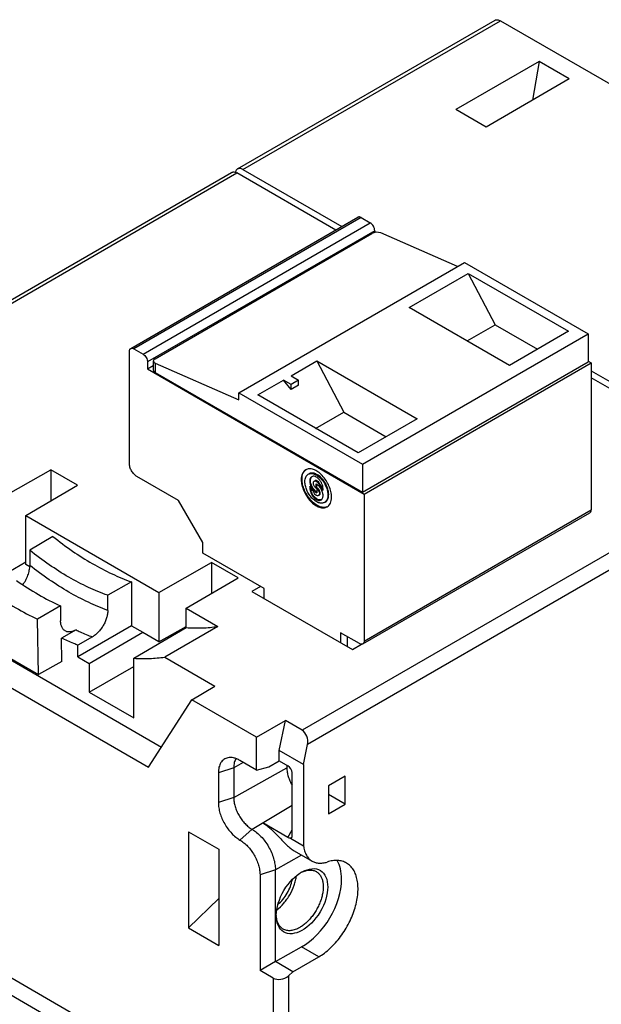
# Model space of a CAD drawing. Extents: x 167 to 469, y 389 to 524.
# Tile 20 of 21: x 422 to 449, y 450 to 496. Entities that reach past the tile are written whole.
import ezdxf

# ---------------------------------------------------------------- set-up
doc = ezdxf.new("R2010")
doc.units = 0
doc.header["$MEASUREMENT"] = 0
doc.layers.get('0').update_dxf_attribs({"lineweight": 0})
doc.layers.add('02___PRT_ALL_AXES', color=7, linetype='Continuous', lineweight=0)

msp = doc.modelspace()

# ---------------------------------------------------------------- linework, layer by layer
at = {"color": 18, "lineweight": 25, "true_color": 0x000000}
for p, q in [((432.44, 489.03), (444.461, 495.97)), ((432.69, 489.005), (444.711, 495.946)), ((444.711, 495.946), (468.753, 482.065)), ((446.514, 494.047), (442.625, 491.802)), ((446.514, 494.047), (446.212, 492.24)), ((447.929, 493.231), (446.514, 494.047)), ((447.929, 493.231), (444.039, 490.985)), ((444.039, 490.985), (442.625, 491.802)), ((432.69, 489.005), (437.305, 486.341)), ((411.13, 476.727), (432.158, 488.867)), ((411.408, 476.718), (432.408, 488.842)), ((437.022, 486.178), (432.408, 488.842)), ((427.449, 480.651), (438.056, 486.775)), ((438.206, 486.76), (427.599, 480.637)), ((438.206, 486.76), (438.63, 486.515)), ((428.024, 480.392), (438.63, 486.515)), ((438.842, 486.148), (428.236, 480.024)), ((438.842, 486.148), (438.842, 486.063)), ((428.589, 480.175), (438.701, 486.013)), ((442.713, 484.48), (439.125, 486.043)), ((432.5, 478.583), (443.035, 484.666)), ((443.035, 484.666), (448.813, 481.331)), ((440.451, 482.566), (443.209, 484.158)), ((443.209, 484.158), (444.464, 481.759)), ((443.209, 484.158), (447.893, 481.453)), ((445.136, 479.861), (440.451, 482.566)), ((443.156, 481.004), (444.464, 481.759)), ((444.464, 481.759), (446.444, 480.616)), ((438.277, 475.248), (448.813, 481.331)), ((447.893, 481.453), (445.136, 479.861)), ((448.813, 481.331), (448.813, 480.024)), ((427.599, 480.637), (428.024, 480.392)), ((427.387, 475.289), (427.387, 480.514)), ((428.236, 480.024), (428.236, 479.698)), ((428.236, 479.698), (428.501, 479.851)), ((428.236, 479.698), (438.347, 473.86)), ((428.501, 480.061), (428.501, 479.657)), ((428.589, 479.96), (428.589, 479.534)), ((428.589, 479.96), (432.496, 478.259)), ((434.936, 479.381), (436.138, 480.075)), ((436.138, 480.075), (437.393, 477.677)), ((436.138, 480.075), (440.822, 477.371)), ((438.277, 473.941), (448.813, 480.024)), ((438.347, 473.86), (448.954, 479.983)), ((448.813, 480.065), (448.954, 479.983)), ((448.954, 479.983), (448.954, 473.125)), ((428.589, 479.534), (438.277, 473.941)), ((434.936, 479.381), (435.289, 479.177)), ((448.954, 479.616), (456.732, 475.125)), ((456.449, 474.962), (448.954, 479.289)), ((433.38, 478.483), (434.582, 479.177)), ((434.936, 478.737), (434.582, 479.177)), ((434.936, 478.973), (434.582, 479.177)), ((435.289, 479.177), (434.936, 478.973)), ((434.936, 478.737), (434.936, 478.973)), ((435.289, 478.942), (434.936, 478.737)), ((435.289, 478.942), (435.289, 479.177)), ((432.496, 478.259), (432.5, 478.583)), ((432.5, 478.583), (438.277, 475.248)), ((438.065, 475.779), (433.38, 478.483)), ((436.085, 476.922), (437.393, 477.677)), ((437.393, 477.677), (439.373, 476.534)), ((440.822, 477.371), (438.065, 475.779)), ((438.277, 475.248), (438.277, 473.941)), ((421.264, 473.598), (423.725, 474.994)), ((423.725, 474.994), (423.725, 473.546)), ((424.968, 474.276), (423.725, 474.994)), ((429.685, 473.553), (427.741, 474.676)), ((456.449, 474.962), (435.45, 462.838)), ((422.55, 472.856), (424.968, 474.276)), ((456.803, 474.35), (435.708, 462.171)), ((436.055, 474.481), (436.02, 474.461)), ((436.106, 474.133), (436.106, 474.33)), ((436.141, 474.154), (436.141, 474.309)), ((436.281, 474.309), (436.246, 474.289)), ((436.106, 474.133), (436.141, 474.154)), ((436.134, 474.117), (436.17, 474.137)), ((436.134, 474.117), (436.134, 473.921)), ((436.255, 473.81), (436.22, 473.789)), ((436.431, 474.105), (436.428, 474.11)), ((438.347, 473.86), (438.347, 467.001)), ((430.817, 471.594), (429.685, 473.553)), ((422.55, 470.569), (422.55, 472.856)), ((422.55, 472.856), (428.759, 469.271)), ((438.285, 466.864), (448.892, 472.988)), ((438.347, 467.001), (448.954, 473.125)), ((423.816, 471.882), (422.739, 471.234)), ((430.817, 471.104), (430.817, 471.594)), ((422.739, 471.234), (422.739, 470.526)), ((433.68, 469.451), (430.817, 471.104)), ((418.768, 468.507), (422.55, 470.691)), ((422.737, 470.461), (422.55, 470.569)), ((428.759, 469.271), (431.22, 470.667)), ((431.22, 470.667), (431.22, 469.218)), ((432.464, 469.949), (431.22, 470.667)), ((427.493, 469.759), (426.378, 469.133)), ((427.493, 469.759), (427.493, 467.716)), ((430.046, 468.528), (432.464, 469.949)), ((426.378, 468.425), (426.378, 469.133)), ((428.759, 469.271), (428.759, 466.96)), ((433.506, 469.552), (433.11, 469.319)), ((433.11, 469.319), (437.802, 466.611)), ((433.68, 468.99), (433.68, 469.451)), ((416.993, 468.92), (428.888, 462.052)), ((415.886, 468.271), (428.282, 461.114)), ((424.166, 468.638), (423.105, 468.026)), ((424.166, 468.638), (424.177, 467.935)), ((430.046, 467.629), (430.046, 468.528)), ((430.046, 468.528), (431.513, 467.681)), ((423.144, 465.431), (423.105, 468.026)), ((424.896, 467.517), (424.224, 467.129)), ((427.493, 467.716), (424.975, 466.262)), ((425.513, 465.951), (428.01, 467.417)), ((427.493, 467.716), (428.01, 467.417)), ((427.592, 466.198), (430.046, 467.629)), ((428.01, 467.417), (428.01, 467.392)), ((428.759, 466.96), (428.01, 467.392)), ((428.759, 466.96), (430.046, 467.676)), ((431.513, 467.681), (429.038, 466.252)), ((437.251, 467.389), (437.251, 466.928)), ((438.135, 466.879), (437.251, 467.389)), ((424.241, 466.042), (424.224, 467.129)), ((425.659, 467.192), (424.975, 466.809)), ((437.577, 466.74), (437.577, 467.201)), ((437.802, 466.611), (438.218, 466.851)), ((421.024, 466.656), (423.144, 465.431)), ((424.975, 466.262), (424.975, 466.809)), ((424.241, 466.042), (423.144, 465.431)), ((424.975, 466.262), (425.513, 465.951)), ((425.513, 465.951), (425.513, 464.613)), ((427.592, 463.413), (427.592, 466.198)), ((429.038, 466.252), (431.382, 464.899)), ((425.513, 464.613), (427.592, 465.813)), ((425.513, 464.613), (427.592, 463.413)), ((430.308, 464.253), (431.382, 464.899)), ((428.282, 461.114), (430.308, 464.253)), ((433.327, 462.511), (430.308, 464.253)), ((433.327, 462.511), (434.672, 463.287)), ((434.388, 461.898), (434.672, 463.287)), ((435.45, 462.838), (434.672, 463.287)), ((433.327, 460.979), (433.327, 462.511)), ((434.388, 461.407), (434.388, 461.898)), ((435.519, 461.245), (434.388, 461.898)), ((435.519, 461.245), (435.708, 462.171)), ((432.708, 461.336), (432.259, 461.086)), ((433.327, 460.979), (432.549, 461.428)), ((433.893, 461.131), (434.388, 461.407)), ((434.388, 461.407), (434.79, 461.174)), ((432.259, 461.086), (431.542, 460.847)), ((431.542, 460.847), (431.542, 459.458)), ((432.259, 461.086), (432.259, 459.698)), ((432.259, 459.698), (434.741, 461.082)), ((433.327, 460.979), (433.893, 461.131)), ((434.741, 461.202), (434.741, 461.082)), ((434.987, 457.919), (434.987, 460.858)), ((435.519, 461.245), (435.519, 457.448)), ((437.464, 460.694), (436.686, 460.245)), ((437.464, 459.387), (437.464, 460.694)), ((436.686, 460.245), (436.686, 458.938)), ((432.259, 459.698), (431.542, 459.458)), ((437.464, 459.387), (436.686, 459.836)), ((433.115, 458.215), (434.987, 459.334)), ((436.686, 458.938), (437.464, 459.387)), ((430.145, 458.101), (430.145, 453.611)), ((430.145, 458.101), (431.559, 457.285)), ((433.115, 458.215), (432.549, 457.714)), ((434.792, 457.834), (433.614, 458.514)), ((434.792, 457.834), (434.987, 458.197)), ((434.105, 444.205), (410.063, 458.086)), ((434.907, 457.802), (435.519, 457.448)), ((433.757, 443.597), (409.716, 457.477)), ((431.559, 457.285), (431.559, 452.794)), ((435.076, 457.214), (435.923, 456.725)), ((435.427, 457.012), (434.204, 456.33)), ((434.204, 456.33), (433.487, 456.09)), ((434.204, 452.042), (434.204, 456.33)), ((433.487, 456.09), (433.487, 451.629)), ((431.559, 454.991), (430.145, 453.611)), ((430.145, 453.611), (431.559, 452.794)), ((434.206, 452.044), (435.427, 452.725)), ((436.226, 452.263), (435.427, 452.725)), ((435.027, 451.571), (436.226, 452.263)), ((434.204, 452.042), (433.487, 451.629)), ((434.204, 452.042), (434.206, 452.044)), ((435.027, 451.571), (434.206, 452.044)), ((434.105, 451.272), (433.487, 451.629)), ((434.105, 451.272), (434.105, 444.205)), ((435.027, 451.571), (434.812, 451.381)), ((434.812, 451.381), (434.812, 444.205))]:
    msp.add_line(p, q, dxfattribs=at)
msp.add_ellipse((435.448, 454.86), major_axis=(0.857, 1.433), ratio=0.587337, dxfattribs=at)
for points, knots in [([(444.461, 495.97), (444.478, 495.98), (444.496, 495.987), (444.515, 495.99), (444.535, 495.994), (444.556, 495.995), (444.576, 495.993), (444.598, 495.99), (444.621, 495.985), (444.642, 495.978), (444.666, 495.969), (444.689, 495.958), (444.711, 495.946)], [0, 0, 0, 0, 1, 1, 1, 2, 2, 2, 3, 3, 3, 4, 4, 4, 4]), ([(432.158, 488.867), (432.174, 488.876), (432.192, 488.883), (432.211, 488.887), (432.231, 488.891), (432.252, 488.891), (432.272, 488.889), (432.295, 488.887), (432.317, 488.882), (432.339, 488.874), (432.363, 488.866), (432.386, 488.855), (432.408, 488.842)], [0, 0, 0, 0, 1, 1, 1, 2, 2, 2, 3, 3, 3, 4, 4, 4, 4]), ([(432.44, 489.03), (432.428, 489.023), (432.416, 489.014), (432.406, 489.004), (432.395, 488.993), (432.386, 488.981), (432.378, 488.968), (432.369, 488.954), (432.362, 488.939), (432.356, 488.924), (432.35, 488.907), (432.346, 488.89), (432.343, 488.873)], [0, 0, 0, 0, 1, 1, 1, 2, 2, 2, 3, 3, 3, 4, 4, 4, 4]), ([(432.69, 489.005), (432.668, 489.018), (432.645, 489.029), (432.621, 489.037), (432.6, 489.045), (432.578, 489.05), (432.555, 489.052), (432.535, 489.054), (432.514, 489.054), (432.494, 489.05), (432.475, 489.046), (432.457, 489.04), (432.44, 489.03)], [0, 0, 0, 0, 1, 1, 1, 2, 2, 2, 3, 3, 3, 4, 4, 4, 4]), ([(438.206, 486.76), (438.193, 486.768), (438.179, 486.774), (438.165, 486.779), (438.152, 486.784), (438.138, 486.787), (438.125, 486.789), (438.113, 486.79), (438.1, 486.789), (438.088, 486.787), (438.077, 486.785), (438.066, 486.781), (438.056, 486.775)], [0, 0, 0, 0, 1, 1, 1, 2, 2, 2, 3, 3, 3, 4, 4, 4, 4]), ([(438.842, 486.148), (438.842, 486.183), (438.836, 486.217), (438.826, 486.251), (438.815, 486.288), (438.799, 486.324), (438.78, 486.357), (438.761, 486.39), (438.738, 486.422), (438.711, 486.45), (438.687, 486.475), (438.66, 486.498), (438.63, 486.515)], [0, 0, 0, 0, 1, 1, 1, 2, 2, 2, 3, 3, 3, 4, 4, 4, 4]), ([(427.387, 480.514), (427.387, 480.529), (427.388, 480.545), (427.391, 480.56), (427.394, 480.573), (427.398, 480.586), (427.403, 480.599), (427.408, 480.61), (427.415, 480.62), (427.423, 480.63), (427.431, 480.638), (427.439, 480.646), (427.449, 480.651)], [0, 0, 0, 0, 1, 1, 1, 2, 2, 2, 3, 3, 3, 4, 4, 4, 4]), ([(427.449, 480.651), (427.459, 480.657), (427.47, 480.661), (427.481, 480.663), (427.494, 480.666), (427.506, 480.666), (427.518, 480.665), (427.532, 480.664), (427.545, 480.66), (427.558, 480.656), (427.572, 480.651), (427.586, 480.644), (427.599, 480.637)], [0, 0, 0, 0, 1, 1, 1, 2, 2, 2, 3, 3, 3, 4, 4, 4, 4]), ([(428.024, 480.392), (428.054, 480.374), (428.081, 480.352), (428.105, 480.326), (428.131, 480.298), (428.154, 480.267), (428.174, 480.233), (428.193, 480.2), (428.209, 480.164), (428.22, 480.127), (428.23, 480.094), (428.236, 480.059), (428.236, 480.024)], [0, 0, 0, 0, 1, 1, 1, 2, 2, 2, 3, 3, 3, 4, 4, 4, 4]), ([(428.501, 479.657), (428.501, 479.645), (428.503, 479.634), (428.507, 479.623), (428.511, 479.611), (428.517, 479.601), (428.524, 479.591), (428.532, 479.579), (428.542, 479.57), (428.552, 479.561), (428.564, 479.551), (428.576, 479.542), (428.589, 479.534)], [0, 0, 0, 0, 1, 1, 1, 2, 2, 2, 3, 3, 3, 4, 4, 4, 4]), ([(427.741, 474.676), (427.691, 474.705), (427.645, 474.743), (427.605, 474.785), (427.561, 474.832), (427.523, 474.884), (427.491, 474.94), (427.459, 474.996), (427.433, 475.055), (427.414, 475.117), (427.398, 475.173), (427.387, 475.231), (427.387, 475.289)], [0, 0, 0, 0, 1, 1, 1, 2, 2, 2, 3, 3, 3, 4, 4, 4, 4]), ([(435.62, 474.991), (435.587, 474.972), (435.557, 474.947), (435.532, 474.918), (435.505, 474.887), (435.484, 474.852), (435.467, 474.815), (435.448, 474.773), (435.435, 474.729), (435.426, 474.685), (435.417, 474.635), (435.413, 474.584), (435.413, 474.533)], [0, 0, 0, 0, 1, 1, 1, 2, 2, 2, 3, 3, 3, 4, 4, 4, 4]), ([(435.448, 474.554), (435.448, 474.601), (435.452, 474.648), (435.46, 474.694), (435.467, 474.736), (435.478, 474.778), (435.494, 474.817), (435.509, 474.853), (435.527, 474.887), (435.55, 474.917), (435.572, 474.946), (435.597, 474.972), (435.626, 474.993)], [0, 0, 0, 0, 1, 1, 1, 2, 2, 2, 3, 3, 3, 4, 4, 4, 4]), ([(435.583, 474.435), (435.583, 474.474), (435.586, 474.513), (435.593, 474.55), (435.599, 474.584), (435.609, 474.618), (435.624, 474.649), (435.636, 474.678), (435.653, 474.704), (435.673, 474.728), (435.692, 474.75), (435.715, 474.769), (435.74, 474.783)], [0, 0, 0, 0, 1, 1, 1, 2, 2, 2, 3, 3, 3, 4, 4, 4, 4]), ([(436.827, 473.717), (436.827, 473.802), (436.816, 473.888), (436.797, 473.972), (436.776, 474.063), (436.745, 474.153), (436.708, 474.239), (436.669, 474.329), (436.622, 474.415), (436.569, 474.497), (436.516, 474.578), (436.457, 474.654), (436.391, 474.723), (436.329, 474.788), (436.263, 474.847), (436.189, 474.898), (436.125, 474.942), (436.056, 474.98), (435.982, 475.006), (435.949, 475.017), (435.916, 475.026), (435.882, 475.031), (435.85, 475.037), (435.818, 475.039), (435.787, 475.038), (435.757, 475.036), (435.727, 475.032), (435.699, 475.024), (435.671, 475.016), (435.645, 475.005), (435.62, 474.991)], [0, 0, 0, 0, 1, 1, 1, 2, 2, 2, 3, 3, 3, 4, 4, 4, 5, 5, 5, 6, 6, 6, 7, 7, 7, 8, 8, 8, 9, 9, 9, 10, 10, 10, 10]), ([(435.74, 474.783), (435.759, 474.794), (435.779, 474.803), (435.8, 474.808), (435.822, 474.814), (435.844, 474.818), (435.867, 474.819), (435.891, 474.82), (435.915, 474.818), (435.939, 474.814), (435.965, 474.81), (435.99, 474.803), (436.015, 474.794), (436.071, 474.775), (436.124, 474.746), (436.173, 474.712), (436.228, 474.674), (436.279, 474.629), (436.326, 474.58), (436.376, 474.527), (436.421, 474.469), (436.461, 474.408), (436.502, 474.346), (436.537, 474.28), (436.567, 474.212), (436.595, 474.146), (436.618, 474.078), (436.634, 474.008), (436.649, 473.945), (436.657, 473.88), (436.657, 473.815)], [0, 0, 0, 0, 1, 1, 1, 2, 2, 2, 3, 3, 3, 4, 4, 4, 5, 5, 5, 6, 6, 6, 7, 7, 7, 8, 8, 8, 9, 9, 9, 10, 10, 10, 10]), ([(436.693, 473.835), (436.693, 473.9), (436.684, 473.965), (436.67, 474.029), (436.654, 474.099), (436.631, 474.167), (436.602, 474.232), (436.573, 474.301), (436.537, 474.366), (436.496, 474.428), (436.456, 474.489), (436.411, 474.547), (436.361, 474.6), (436.315, 474.649), (436.264, 474.694), (436.208, 474.733), (436.159, 474.766), (436.107, 474.795), (436.051, 474.815), (436.026, 474.823), (436, 474.83), (435.974, 474.834), (435.95, 474.838), (435.926, 474.84), (435.902, 474.839), (435.879, 474.838), (435.857, 474.835), (435.835, 474.829), (435.814, 474.823), (435.794, 474.815), (435.775, 474.804)], [0, 0, 0, 0, 1, 1, 1, 2, 2, 2, 3, 3, 3, 4, 4, 4, 5, 5, 5, 6, 6, 6, 7, 7, 7, 8, 8, 8, 9, 9, 9, 10, 10, 10, 10]), ([(435.9, 474.669), (435.88, 474.657), (435.862, 474.64), (435.849, 474.62), (435.833, 474.598), (435.824, 474.572), (435.817, 474.546)], [0, 0, 0, 0, 1, 1, 1, 2, 2, 2, 2]), ([(435.844, 474.488), (435.844, 474.508), (435.846, 474.528), (435.849, 474.548), (435.852, 474.566), (435.857, 474.584), (435.863, 474.601), (435.869, 474.616), (435.877, 474.631), (435.887, 474.644), (435.896, 474.657), (435.906, 474.668), (435.918, 474.678)], [0, 0, 0, 0, 1, 1, 1, 2, 2, 2, 3, 3, 3, 4, 4, 4, 4]), ([(436.431, 474.108), (436.431, 474.146), (436.426, 474.183), (436.418, 474.22), (436.409, 474.26), (436.395, 474.3), (436.379, 474.338), (436.362, 474.377), (436.341, 474.415), (436.317, 474.451), (436.294, 474.487), (436.268, 474.52), (436.239, 474.551), (436.212, 474.579), (436.183, 474.605), (436.151, 474.628), (436.122, 474.647), (436.092, 474.664), (436.059, 474.675), (436.032, 474.685), (436.003, 474.69), (435.973, 474.689), (435.948, 474.688), (435.922, 474.681), (435.9, 474.669)], [0, 0, 0, 0, 1, 1, 1, 2, 2, 2, 3, 3, 3, 4, 4, 4, 5, 5, 5, 6, 6, 6, 7, 7, 7, 8, 8, 8, 8]), ([(435.413, 474.533), (435.413, 474.448), (435.424, 474.362), (435.443, 474.279), (435.464, 474.187), (435.495, 474.097), (435.532, 474.011), (435.571, 473.921), (435.618, 473.835), (435.671, 473.753), (435.724, 473.673), (435.783, 473.597), (435.849, 473.527), (435.911, 473.462), (435.977, 473.403), (436.051, 473.353), (436.115, 473.308), (436.184, 473.27), (436.258, 473.245), (436.291, 473.233), (436.324, 473.224), (436.358, 473.219), (436.39, 473.214), (436.422, 473.211), (436.453, 473.213), (436.483, 473.214), (436.513, 473.218), (436.541, 473.226), (436.569, 473.234), (436.595, 473.245), (436.62, 473.259)], [0, 0, 0, 0, 1, 1, 1, 2, 2, 2, 3, 3, 3, 4, 4, 4, 5, 5, 5, 6, 6, 6, 7, 7, 7, 8, 8, 8, 9, 9, 9, 10, 10, 10, 10]), ([(436.603, 473.255), (436.577, 473.245), (436.549, 473.239), (436.522, 473.236), (436.492, 473.232), (436.462, 473.232), (436.433, 473.234), (436.401, 473.237), (436.37, 473.243), (436.339, 473.251), (436.305, 473.26), (436.273, 473.272), (436.241, 473.286), (436.17, 473.317), (436.104, 473.358), (436.042, 473.405), (435.973, 473.458), (435.91, 473.518), (435.852, 473.583), (435.791, 473.652), (435.736, 473.726), (435.687, 473.805), (435.637, 473.884), (435.594, 473.968), (435.558, 474.054), (435.523, 474.137), (435.495, 474.223), (435.476, 474.31), (435.459, 474.39), (435.448, 474.472), (435.448, 474.554)], [0, 0, 0, 0, 1, 1, 1, 2, 2, 2, 3, 3, 3, 4, 4, 4, 5, 5, 5, 6, 6, 6, 7, 7, 7, 8, 8, 8, 9, 9, 9, 10, 10, 10, 10]), ([(436.5, 473.467), (436.481, 473.456), (436.461, 473.448), (436.44, 473.442), (436.418, 473.436), (436.396, 473.433), (436.373, 473.432), (436.349, 473.431), (436.325, 473.432), (436.301, 473.436), (436.275, 473.441), (436.25, 473.447), (436.225, 473.456), (436.169, 473.475), (436.116, 473.504), (436.067, 473.538), (436.012, 473.577), (435.961, 473.622), (435.914, 473.671), (435.864, 473.724), (435.819, 473.781), (435.779, 473.842), (435.738, 473.904), (435.703, 473.97), (435.673, 474.038), (435.645, 474.104), (435.622, 474.172), (435.606, 474.242), (435.591, 474.305), (435.583, 474.37), (435.583, 474.435)], [0, 0, 0, 0, 1, 1, 1, 2, 2, 2, 3, 3, 3, 4, 4, 4, 5, 5, 5, 6, 6, 6, 7, 7, 7, 8, 8, 8, 9, 9, 9, 10, 10, 10, 10]), ([(435.817, 474.546), (435.816, 474.54), (435.815, 474.534), (435.814, 474.527), (435.81, 474.508), (435.809, 474.487), (435.809, 474.467)], [0, 0, 0, 0, 1, 1, 1, 2, 2, 2, 2]), ([(435.809, 474.467), (435.809, 474.415), (435.819, 474.362), (435.834, 474.312), (435.851, 474.256), (435.875, 474.202), (435.905, 474.152), (435.935, 474.102), (435.97, 474.056), (436.011, 474.014), (436.047, 473.977), (436.088, 473.945), (436.134, 473.921)], [0, 0, 0, 0, 1, 1, 1, 2, 2, 2, 3, 3, 3, 4, 4, 4, 4]), ([(435.817, 474.221), (435.816, 474.215), (435.815, 474.209), (435.814, 474.203), (435.81, 474.183), (435.809, 474.162), (435.809, 474.142)], [0, 0, 0, 0, 1, 1, 1, 2, 2, 2, 2]), ([(435.994, 473.962), (435.976, 473.98), (435.959, 473.999), (435.942, 474.018), (435.892, 474.08), (435.85, 474.149), (435.817, 474.221)], [0, 0, 0, 0, 1, 1, 1, 2, 2, 2, 2]), ([(436.113, 473.976), (436.074, 474.005), (436.039, 474.04), (436.008, 474.077), (435.974, 474.117), (435.945, 474.161), (435.921, 474.207), (435.897, 474.253), (435.878, 474.3), (435.864, 474.35), (435.852, 474.395), (435.844, 474.441), (435.844, 474.488)], [0, 0, 0, 0, 1, 1, 1, 2, 2, 2, 3, 3, 3, 4, 4, 4, 4]), ([(435.979, 474.369), (435.979, 474.379), (435.979, 474.39), (435.981, 474.4), (435.983, 474.408), (435.986, 474.417), (435.989, 474.426), (435.993, 474.433), (435.997, 474.44), (436.002, 474.446), (436.007, 474.452), (436.013, 474.457), (436.02, 474.461)], [0, 0, 0, 0, 1, 1, 1, 2, 2, 2, 3, 3, 3, 4, 4, 4, 4]), ([(436.106, 474.133), (436.087, 474.146), (436.071, 474.162), (436.056, 474.179), (436.04, 474.197), (436.027, 474.217), (436.015, 474.239), (436.004, 474.26), (435.995, 474.282), (435.988, 474.305), (435.982, 474.326), (435.979, 474.348), (435.979, 474.369)], [0, 0, 0, 0, 1, 1, 1, 2, 2, 2, 3, 3, 3, 4, 4, 4, 4]), ([(436.02, 474.461), (436.028, 474.465), (436.037, 474.468), (436.046, 474.47), (436.056, 474.471), (436.066, 474.47), (436.076, 474.468), (436.088, 474.466), (436.099, 474.462), (436.109, 474.457), (436.121, 474.451), (436.132, 474.444), (436.142, 474.436), (436.166, 474.418), (436.186, 474.396), (436.203, 474.372), (436.221, 474.346), (436.236, 474.318), (436.246, 474.289)], [0, 0, 0, 0, 1, 1, 1, 2, 2, 2, 3, 3, 3, 4, 4, 4, 5, 5, 5, 6, 6, 6, 6]), ([(436.281, 474.309), (436.271, 474.338), (436.257, 474.366), (436.239, 474.392), (436.222, 474.416), (436.201, 474.439), (436.178, 474.456), (436.167, 474.464), (436.156, 474.471), (436.144, 474.477), (436.134, 474.482), (436.123, 474.486), (436.112, 474.489), (436.102, 474.491), (436.092, 474.491), (436.082, 474.49), (436.072, 474.489), (436.063, 474.486), (436.055, 474.481)], [0, 0, 0, 0, 1, 1, 1, 2, 2, 2, 3, 3, 3, 4, 4, 4, 5, 5, 5, 6, 6, 6, 6]), ([(436.431, 473.783), (436.431, 473.836), (436.422, 473.888), (436.406, 473.939), (436.389, 473.995), (436.365, 474.048), (436.335, 474.098), (436.305, 474.148), (436.27, 474.195), (436.229, 474.236), (436.193, 474.273), (436.152, 474.306), (436.106, 474.33)], [0, 0, 0, 0, 1, 1, 1, 2, 2, 2, 3, 3, 3, 4, 4, 4, 4]), ([(436.246, 474.289), (436.264, 474.271), (436.281, 474.252), (436.298, 474.232), (436.348, 474.171), (436.39, 474.102), (436.423, 474.029)], [0, 0, 0, 0, 1, 1, 1, 2, 2, 2, 2]), ([(436.39, 474.174), (436.382, 474.187), (436.374, 474.199), (436.365, 474.211), (436.34, 474.246), (436.312, 474.279), (436.281, 474.309)], [0, 0, 0, 0, 1, 1, 1, 2, 2, 2, 2]), ([(435.809, 474.142), (435.809, 474.105), (435.814, 474.067), (435.822, 474.03), (435.832, 473.99), (435.845, 473.95), (435.861, 473.912), (435.878, 473.873), (435.899, 473.835), (435.923, 473.799), (435.946, 473.764), (435.972, 473.73), (436.001, 473.699), (436.028, 473.671), (436.057, 473.645), (436.09, 473.623), (436.118, 473.603), (436.148, 473.587), (436.181, 473.575), (436.208, 473.566), (436.237, 473.56), (436.267, 473.561), (436.292, 473.562), (436.318, 473.569), (436.34, 473.582)], [0, 0, 0, 0, 1, 1, 1, 2, 2, 2, 3, 3, 3, 4, 4, 4, 5, 5, 5, 6, 6, 6, 7, 7, 7, 8, 8, 8, 8]), ([(436.336, 473.586), (436.312, 473.58), (436.286, 473.58), (436.261, 473.584), (436.232, 473.589), (436.204, 473.599), (436.178, 473.612), (436.148, 473.627), (436.12, 473.646), (436.093, 473.667), (436.064, 473.691), (436.038, 473.717), (436.013, 473.746), (435.987, 473.776), (435.964, 473.808), (435.944, 473.842), (435.923, 473.876), (435.905, 473.912), (435.89, 473.949), (435.875, 473.985), (435.864, 474.021), (435.856, 474.059), (435.849, 474.093), (435.844, 474.128), (435.844, 474.163)], [0, 0, 0, 0, 1, 1, 1, 2, 2, 2, 3, 3, 3, 4, 4, 4, 5, 5, 5, 6, 6, 6, 7, 7, 7, 8, 8, 8, 8]), ([(436.22, 473.789), (436.212, 473.785), (436.203, 473.782), (436.194, 473.781), (436.184, 473.779), (436.174, 473.78), (436.164, 473.782), (436.152, 473.784), (436.141, 473.788), (436.131, 473.794), (436.119, 473.799), (436.108, 473.806), (436.098, 473.814), (436.074, 473.832), (436.054, 473.854), (436.037, 473.879), (436.019, 473.904), (436.004, 473.932), (435.994, 473.962)], [0, 0, 0, 0, 1, 1, 1, 2, 2, 2, 3, 3, 3, 4, 4, 4, 5, 5, 5, 6, 6, 6, 6]), ([(436.134, 474.117), (436.153, 474.104), (436.169, 474.089), (436.184, 474.072), (436.2, 474.053), (436.213, 474.033), (436.225, 474.012), (436.236, 473.991), (436.246, 473.968), (436.252, 473.945), (436.258, 473.924), (436.261, 473.903), (436.261, 473.881)], [0, 0, 0, 0, 1, 1, 1, 2, 2, 2, 3, 3, 3, 4, 4, 4, 4]), ([(436.297, 473.901), (436.297, 473.923), (436.293, 473.945), (436.287, 473.966), (436.281, 473.989), (436.272, 474.011), (436.26, 474.032), (436.249, 474.053), (436.235, 474.074), (436.219, 474.092), (436.204, 474.109), (436.188, 474.125), (436.17, 474.137)], [0, 0, 0, 0, 1, 1, 1, 2, 2, 2, 3, 3, 3, 4, 4, 4, 4]), ([(436.261, 473.881), (436.261, 473.871), (436.261, 473.861), (436.259, 473.851), (436.257, 473.842), (436.254, 473.833), (436.251, 473.825), (436.247, 473.817), (436.243, 473.81), (436.238, 473.804), (436.233, 473.798), (436.227, 473.793), (436.22, 473.789)], [0, 0, 0, 0, 1, 1, 1, 2, 2, 2, 3, 3, 3, 4, 4, 4, 4]), ([(436.255, 473.81), (436.262, 473.814), (436.268, 473.819), (436.273, 473.824), (436.278, 473.831), (436.283, 473.838), (436.286, 473.845), (436.29, 473.853), (436.292, 473.862), (436.294, 473.871), (436.296, 473.881), (436.297, 473.891), (436.297, 473.901)], [0, 0, 0, 0, 1, 1, 1, 2, 2, 2, 3, 3, 3, 4, 4, 4, 4]), ([(436.423, 474.029), (436.424, 474.035), (436.425, 474.042), (436.426, 474.048), (436.43, 474.068), (436.431, 474.088), (436.431, 474.108)], [0, 0, 0, 0, 1, 1, 1, 2, 2, 2, 2]), ([(436.423, 473.704), (436.424, 473.71), (436.425, 473.717), (436.426, 473.723), (436.43, 473.743), (436.431, 473.763), (436.431, 473.783)], [0, 0, 0, 0, 1, 1, 1, 2, 2, 2, 2]), ([(436.657, 473.815), (436.657, 473.776), (436.654, 473.738), (436.647, 473.7), (436.641, 473.666), (436.631, 473.633), (436.616, 473.601), (436.604, 473.573), (436.587, 473.546), (436.567, 473.522), (436.548, 473.5), (436.525, 473.481), (436.5, 473.467)], [0, 0, 0, 0, 1, 1, 1, 2, 2, 2, 3, 3, 3, 4, 4, 4, 4]), ([(436.535, 473.487), (436.56, 473.502), (436.583, 473.521), (436.602, 473.543), (436.623, 473.566), (436.639, 473.593), (436.652, 473.621), (436.666, 473.653), (436.676, 473.686), (436.682, 473.72), (436.69, 473.758), (436.693, 473.797), (436.693, 473.835)], [0, 0, 0, 0, 1, 1, 1, 2, 2, 2, 3, 3, 3, 4, 4, 4, 4]), ([(436.62, 473.259), (436.653, 473.278), (436.683, 473.303), (436.708, 473.332), (436.735, 473.363), (436.756, 473.398), (436.773, 473.436), (436.792, 473.477), (436.805, 473.521), (436.814, 473.565), (436.823, 473.615), (436.827, 473.666), (436.827, 473.717)], [0, 0, 0, 0, 1, 1, 1, 2, 2, 2, 3, 3, 3, 4, 4, 4, 4]), ([(436.34, 473.582), (436.36, 473.593), (436.378, 473.611), (436.392, 473.63), (436.407, 473.653), (436.416, 473.678), (436.423, 473.704)], [0, 0, 0, 0, 1, 1, 1, 2, 2, 2, 2]), ([(448.892, 472.988), (448.902, 472.993), (448.911, 473.001), (448.918, 473.009), (448.926, 473.019), (448.933, 473.029), (448.938, 473.04), (448.943, 473.053), (448.947, 473.066), (448.95, 473.079), (448.953, 473.094), (448.954, 473.11), (448.954, 473.125)], [0, 0, 0, 0, 1, 1, 1, 2, 2, 2, 3, 3, 3, 4, 4, 4, 4]), ([(423.816, 471.882), (424.113, 471.643), (424.418, 471.415), (424.731, 471.199), (425.031, 470.992), (425.339, 470.796), (425.655, 470.614), (425.956, 470.44), (426.263, 470.279), (426.578, 470.133), (426.877, 469.994), (427.182, 469.868), (427.493, 469.759)], [0, 0, 0, 0, 1, 1, 1, 2, 2, 2, 3, 3, 3, 4, 4, 4, 4]), ([(426.378, 469.133), (426.071, 469.242), (425.768, 469.366), (425.473, 469.504), (425.161, 469.65), (424.856, 469.809), (424.559, 469.981), (424.247, 470.162), (423.942, 470.355), (423.645, 470.56), (423.335, 470.773), (423.033, 470.998), (422.739, 471.234)], [0, 0, 0, 0, 1, 1, 1, 2, 2, 2, 3, 3, 3, 4, 4, 4, 4]), ([(422.41, 469.622), (422.461, 469.69), (422.507, 469.762), (422.547, 469.838), (422.588, 469.912), (422.623, 469.99), (422.652, 470.07), (422.68, 470.146), (422.702, 470.224), (422.717, 470.304), (422.731, 470.377), (422.739, 470.451), (422.739, 470.526)], [0, 0, 0, 0, 1, 1, 1, 2, 2, 2, 3, 3, 3, 4, 4, 4, 4]), ([(426.378, 468.425), (426.071, 468.538), (425.768, 468.667), (425.472, 468.807), (425.161, 468.954), (424.857, 469.115), (424.559, 469.287), (424.247, 469.467), (423.943, 469.659), (423.645, 469.862), (423.336, 470.072), (423.034, 470.294), (422.739, 470.526)], [0, 0, 0, 0, 1, 1, 1, 2, 2, 2, 3, 3, 3, 4, 4, 4, 4]), ([(422.123, 469.818), (422.454, 469.586), (422.794, 469.367), (423.145, 469.165), (423.477, 468.973), (423.817, 468.796), (424.166, 468.638)], [0, 0, 0, 0, 1, 1, 1, 2, 2, 2, 2]), ([(421.062, 469.205), (421.393, 468.973), (421.734, 468.755), (422.084, 468.552), (422.416, 468.361), (422.756, 468.184), (423.105, 468.026)], [0, 0, 0, 0, 1, 1, 1, 2, 2, 2, 2]), ([(426.378, 468.425), (426.378, 468.368), (426.373, 468.312), (426.365, 468.256), (426.355, 468.196), (426.341, 468.137), (426.324, 468.079), (426.306, 468.018), (426.284, 467.958), (426.258, 467.899), (426.232, 467.839), (426.202, 467.78), (426.169, 467.724), (426.136, 467.667), (426.1, 467.612), (426.061, 467.559), (426.022, 467.508), (425.98, 467.458), (425.936, 467.412), (425.893, 467.368), (425.848, 467.326), (425.8, 467.288), (425.756, 467.253), (425.708, 467.22), (425.659, 467.192)], [0, 0, 0, 0, 1, 1, 1, 2, 2, 2, 3, 3, 3, 4, 4, 4, 5, 5, 5, 6, 6, 6, 7, 7, 7, 8, 8, 8, 8]), ([(424.42, 467.456), (424.402, 467.465), (424.384, 467.475), (424.367, 467.487), (424.35, 467.499), (424.334, 467.512), (424.319, 467.527), (424.304, 467.542), (424.29, 467.559), (424.278, 467.576), (424.265, 467.595), (424.253, 467.614), (424.243, 467.634), (424.221, 467.678), (424.205, 467.724), (424.195, 467.772), (424.183, 467.826), (424.177, 467.88), (424.177, 467.935)], [0, 0, 0, 0, 1, 1, 1, 2, 2, 2, 3, 3, 3, 4, 4, 4, 5, 5, 5, 6, 6, 6, 6]), ([(424.896, 467.517), (424.855, 467.493), (424.812, 467.473), (424.767, 467.457), (424.727, 467.442), (424.685, 467.431), (424.642, 467.426), (424.603, 467.421), (424.564, 467.42), (424.525, 467.426), (424.507, 467.428), (424.489, 467.432), (424.471, 467.437), (424.454, 467.442), (424.437, 467.448), (424.42, 467.456)], [0, 0, 0, 0, 1, 1, 1, 2, 2, 2, 3, 3, 3, 4, 4, 4, 5, 5, 5, 5]), ([(424.896, 467.517), (424.96, 467.488), (425.023, 467.458), (425.087, 467.43), (425.276, 467.346), (425.466, 467.266), (425.659, 467.192)], [0, 0, 0, 0, 1, 1, 1, 2, 2, 2, 2]), ([(430.046, 467.629), (430.294, 467.611), (430.545, 467.605), (430.794, 467.614), (431.035, 467.623), (431.275, 467.645), (431.513, 467.681)], [0, 0, 0, 0, 1, 1, 1, 2, 2, 2, 2]), ([(424.975, 466.809), (424.913, 466.833), (424.85, 466.858), (424.788, 466.883), (424.598, 466.96), (424.41, 467.043), (424.224, 467.129)], [0, 0, 0, 0, 1, 1, 1, 2, 2, 2, 2]), ([(438.285, 466.864), (438.275, 466.858), (438.264, 466.854), (438.253, 466.852), (438.241, 466.85), (438.229, 466.849), (438.216, 466.85), (438.203, 466.852), (438.19, 466.855), (438.177, 466.86), (438.162, 466.865), (438.148, 466.871), (438.135, 466.879)], [0, 0, 0, 0, 1, 1, 1, 2, 2, 2, 3, 3, 3, 4, 4, 4, 4]), ([(438.347, 467.001), (438.347, 466.986), (438.346, 466.971), (438.343, 466.956), (438.341, 466.942), (438.337, 466.929), (438.331, 466.917), (438.326, 466.906), (438.32, 466.895), (438.312, 466.886), (438.304, 466.877), (438.295, 466.87), (438.285, 466.864)], [0, 0, 0, 0, 1, 1, 1, 2, 2, 2, 3, 3, 3, 4, 4, 4, 4]), ([(427.592, 466.198), (427.838, 466.181), (428.084, 466.176), (428.33, 466.186), (428.567, 466.194), (428.804, 466.216), (429.038, 466.252)], [0, 0, 0, 0, 1, 1, 1, 2, 2, 2, 2]), ([(431.985, 461.554), (431.951, 461.547), (431.919, 461.537), (431.887, 461.524), (431.857, 461.51), (431.827, 461.494), (431.8, 461.475), (431.772, 461.455), (431.747, 461.433), (431.724, 461.408), (431.7, 461.382), (431.678, 461.354), (431.66, 461.324), (431.64, 461.292), (431.623, 461.259), (431.609, 461.224), (431.594, 461.187), (431.581, 461.149), (431.572, 461.11), (431.551, 461.024), (431.542, 460.935), (431.542, 460.847)], [0, 0, 0, 0, 1, 1, 1, 2, 2, 2, 3, 3, 3, 4, 4, 4, 5, 5, 5, 6, 6, 6, 7, 7, 7, 7]), ([(432.549, 461.428), (432.501, 461.456), (432.451, 461.48), (432.4, 461.501), (432.353, 461.52), (432.304, 461.536), (432.254, 461.547), (432.208, 461.558), (432.161, 461.564), (432.114, 461.565), (432.071, 461.566), (432.027, 461.563), (431.985, 461.554)], [0, 0, 0, 0, 1, 1, 1, 2, 2, 2, 3, 3, 3, 4, 4, 4, 4]), ([(432.372, 461.512), (432.353, 461.485), (432.337, 461.455), (432.323, 461.425), (432.309, 461.392), (432.297, 461.358), (432.288, 461.324), (432.278, 461.286), (432.271, 461.248), (432.266, 461.21), (432.261, 461.169), (432.259, 461.127), (432.259, 461.086)], [0, 0, 0, 0, 1, 1, 1, 2, 2, 2, 3, 3, 3, 4, 4, 4, 4]), ([(434.741, 461.082), (434.741, 461.016), (434.747, 460.951), (434.757, 460.886), (434.768, 460.816), (434.785, 460.747), (434.805, 460.679), (434.827, 460.608), (434.853, 460.538), (434.883, 460.47), (434.914, 460.4), (434.949, 460.332), (434.987, 460.267)], [0, 0, 0, 0, 1, 1, 1, 2, 2, 2, 3, 3, 3, 4, 4, 4, 4]), ([(432.259, 459.698), (432.259, 459.63), (432.265, 459.562), (432.275, 459.495), (432.287, 459.423), (432.303, 459.352), (432.324, 459.282), (432.346, 459.208), (432.373, 459.136), (432.403, 459.065), (432.435, 458.993), (432.47, 458.923), (432.51, 458.854), (432.549, 458.786), (432.592, 458.72), (432.639, 458.656), (432.685, 458.595), (432.734, 458.536), (432.787, 458.48), (432.837, 458.427), (432.891, 458.377), (432.948, 458.331), (433.001, 458.288), (433.056, 458.249), (433.115, 458.215)], [0, 0, 0, 0, 1, 1, 1, 2, 2, 2, 3, 3, 3, 4, 4, 4, 5, 5, 5, 6, 6, 6, 7, 7, 7, 8, 8, 8, 8]), ([(431.542, 459.458), (431.542, 459.379), (431.549, 459.299), (431.561, 459.22), (431.575, 459.135), (431.594, 459.052), (431.619, 458.969), (431.645, 458.882), (431.676, 458.797), (431.712, 458.714), (431.749, 458.629), (431.791, 458.546), (431.837, 458.466), (431.883, 458.386), (431.934, 458.308), (431.99, 458.233), (432.044, 458.161), (432.102, 458.091), (432.164, 458.025), (432.223, 457.963), (432.286, 457.904), (432.353, 457.85), (432.415, 457.8), (432.48, 457.754), (432.549, 457.714)], [0, 0, 0, 0, 1, 1, 1, 2, 2, 2, 3, 3, 3, 4, 4, 4, 5, 5, 5, 6, 6, 6, 7, 7, 7, 8, 8, 8, 8]), ([(433.115, 458.215), (433.189, 458.172), (433.26, 458.123), (433.327, 458.069), (433.4, 458.01), (433.468, 457.947), (433.531, 457.879), (433.599, 457.808), (433.661, 457.733), (433.72, 457.654), (433.779, 457.574), (433.834, 457.49), (433.885, 457.403), (433.935, 457.316), (433.98, 457.226), (434.02, 457.134), (434.059, 457.044), (434.093, 456.952), (434.121, 456.859), (434.147, 456.77), (434.168, 456.679), (434.183, 456.587), (434.196, 456.502), (434.204, 456.416), (434.204, 456.33)], [0, 0, 0, 0, 1, 1, 1, 2, 2, 2, 3, 3, 3, 4, 4, 4, 5, 5, 5, 6, 6, 6, 7, 7, 7, 8, 8, 8, 8]), ([(433.614, 458.514), (433.68, 458.476), (433.744, 458.433), (433.805, 458.388), (433.872, 458.339), (433.935, 458.286), (433.997, 458.231), (434.062, 458.174), (434.124, 458.114), (434.186, 458.052), (434.249, 457.989), (434.31, 457.925), (434.371, 457.86), (434.431, 457.795), (434.492, 457.73), (434.552, 457.666), (434.61, 457.605), (434.669, 457.545), (434.73, 457.486), (434.786, 457.433), (434.843, 457.381), (434.904, 457.333), (434.958, 457.289), (435.015, 457.249), (435.076, 457.214)], [0, 0, 0, 0, 1, 1, 1, 2, 2, 2, 3, 3, 3, 4, 4, 4, 5, 5, 5, 6, 6, 6, 7, 7, 7, 8, 8, 8, 8]), ([(432.549, 457.714), (432.613, 457.677), (432.674, 457.634), (432.732, 457.588), (432.794, 457.538), (432.853, 457.483), (432.908, 457.425), (432.966, 457.364), (433.02, 457.299), (433.07, 457.231), (433.121, 457.162), (433.169, 457.089), (433.212, 457.014), (433.255, 456.94), (433.294, 456.862), (433.329, 456.783), (433.362, 456.706), (433.391, 456.627), (433.415, 456.546), (433.438, 456.469), (433.456, 456.391), (433.469, 456.312), (433.48, 456.239), (433.487, 456.165), (433.487, 456.09)], [0, 0, 0, 0, 1, 1, 1, 2, 2, 2, 3, 3, 3, 4, 4, 4, 5, 5, 5, 6, 6, 6, 7, 7, 7, 8, 8, 8, 8]), ([(434.907, 457.802), (434.889, 457.8), (434.87, 457.803), (434.853, 457.808), (434.831, 457.814), (434.811, 457.823), (434.792, 457.834)], [0, 0, 0, 0, 1, 1, 1, 2, 2, 2, 2]), ([(435.519, 457.448), (435.528, 457.368), (435.543, 457.288), (435.567, 457.211), (435.588, 457.14), (435.616, 457.072), (435.652, 457.008), (435.685, 456.949), (435.725, 456.893), (435.771, 456.844), (435.794, 456.821), (435.818, 456.799), (435.843, 456.779), (435.868, 456.759), (435.895, 456.741), (435.923, 456.725)], [0, 0, 0, 0, 1, 1, 1, 2, 2, 2, 3, 3, 3, 4, 4, 4, 5, 5, 5, 5]), ([(435.427, 452.725), (436.46, 453.301), (437.297, 454.718), (437.297, 455.891), (437.297, 456.235), (437.223, 456.533), (437.082, 456.759)], [0, 0, 0, 0, 1, 1, 1, 2, 2, 2, 2]), ([(435.923, 456.725), (435.946, 456.711), (435.971, 456.699), (435.996, 456.689), (436.022, 456.678), (436.048, 456.668), (436.075, 456.661), (436.13, 456.645), (436.187, 456.636), (436.244, 456.633), (436.305, 456.629), (436.366, 456.633), (436.427, 456.642), (436.492, 456.651), (436.557, 456.667), (436.62, 456.687)], [0, 0, 0, 0, 1, 1, 1, 2, 2, 2, 3, 3, 3, 4, 4, 4, 5, 5, 5, 5]), ([(437.526, 456.638), (437.495, 456.656), (437.463, 456.672), (437.43, 456.686), (437.397, 456.7), (437.363, 456.712), (437.328, 456.722), (437.257, 456.742), (437.183, 456.754), (437.109, 456.758), (437.029, 456.763), (436.949, 456.758), (436.87, 456.747), (436.785, 456.734), (436.702, 456.714), (436.62, 456.687)], [0, 0, 0, 0, 1, 1, 1, 2, 2, 2, 3, 3, 3, 4, 4, 4, 5, 5, 5, 5]), ([(435.429, 456.208), (435.49, 456.238), (435.554, 456.263), (435.619, 456.281), (435.679, 456.297), (435.74, 456.308), (435.801, 456.311), (435.83, 456.312), (435.859, 456.312), (435.887, 456.309), (435.915, 456.307), (435.942, 456.303), (435.969, 456.297), (435.995, 456.291), (436.021, 456.283), (436.046, 456.273), (436.07, 456.264), (436.094, 456.252), (436.117, 456.239)], [0, 0, 0, 0, 1, 1, 1, 2, 2, 2, 3, 3, 3, 4, 4, 4, 5, 5, 5, 6, 6, 6, 6]), ([(436.226, 452.263), (436.319, 452.317), (436.409, 452.377), (436.496, 452.442), (436.588, 452.511), (436.676, 452.585), (436.76, 452.663), (436.848, 452.745), (436.932, 452.831), (437.012, 452.921), (437.095, 453.014), (437.173, 453.111), (437.247, 453.211), (437.323, 453.313), (437.394, 453.418), (437.461, 453.526), (437.528, 453.635), (437.59, 453.746), (437.647, 453.86), (437.704, 453.973), (437.756, 454.088), (437.803, 454.205), (437.849, 454.32), (437.889, 454.436), (437.925, 454.555), (437.958, 454.668), (437.987, 454.784), (438.009, 454.9), (438.031, 455.011), (438.047, 455.122), (438.056, 455.235), (438.064, 455.34), (438.067, 455.445), (438.062, 455.551), (438.058, 455.648), (438.048, 455.746), (438.029, 455.841), (438.012, 455.93), (437.989, 456.017), (437.957, 456.101), (437.928, 456.178), (437.892, 456.253), (437.847, 456.323), (437.806, 456.388), (437.758, 456.449), (437.703, 456.503), (437.65, 456.555), (437.59, 456.601), (437.526, 456.638)], [0, 0, 0, 0, 1, 1, 1, 2, 2, 2, 3, 3, 3, 4, 4, 4, 5, 5, 5, 6, 6, 6, 7, 7, 7, 8, 8, 8, 9, 9, 9, 10, 10, 10, 11, 11, 11, 12, 12, 12, 13, 13, 13, 14, 14, 14, 15, 15, 15, 16, 16, 16, 16]), ([(436.117, 456.239), (436.155, 456.217), (436.191, 456.19), (436.223, 456.159), (436.255, 456.127), (436.284, 456.09), (436.309, 456.051), (436.335, 456.01), (436.357, 455.965), (436.374, 455.919), (436.393, 455.869), (436.407, 455.817), (436.417, 455.764), (436.428, 455.707), (436.434, 455.649), (436.437, 455.591), (436.44, 455.528), (436.438, 455.465), (436.433, 455.402), (436.428, 455.335), (436.418, 455.269), (436.405, 455.203), (436.392, 455.133), (436.375, 455.065), (436.355, 454.997), (436.334, 454.926), (436.31, 454.857), (436.282, 454.789), (436.254, 454.719), (436.223, 454.65), (436.189, 454.583), (436.155, 454.515), (436.118, 454.449), (436.078, 454.384), (436.039, 454.319), (435.996, 454.257), (435.951, 454.196), (435.907, 454.136), (435.86, 454.079), (435.811, 454.023), (435.763, 453.97), (435.713, 453.918), (435.66, 453.869), (435.61, 453.823), (435.558, 453.779), (435.503, 453.738), (435.451, 453.699), (435.398, 453.663), (435.342, 453.631)], [0, 0, 0, 0, 1, 1, 1, 2, 2, 2, 3, 3, 3, 4, 4, 4, 5, 5, 5, 6, 6, 6, 7, 7, 7, 8, 8, 8, 9, 9, 9, 10, 10, 10, 11, 11, 11, 12, 12, 12, 13, 13, 13, 14, 14, 14, 15, 15, 15, 16, 16, 16, 16]), ([(434.567, 453.554), (434.544, 453.568), (434.521, 453.583), (434.5, 453.6), (434.479, 453.618), (434.459, 453.637), (434.44, 453.657), (434.421, 453.678), (434.403, 453.7), (434.387, 453.724), (434.371, 453.748), (434.356, 453.774), (434.343, 453.801), (434.329, 453.828), (434.317, 453.857), (434.306, 453.886), (434.295, 453.917), (434.286, 453.948), (434.278, 453.98), (434.261, 454.049), (434.252, 454.119), (434.248, 454.19)], [0, 0, 0, 0, 1, 1, 1, 2, 2, 2, 3, 3, 3, 4, 4, 4, 5, 5, 5, 6, 6, 6, 7, 7, 7, 7]), ([(435.342, 453.631), (435.274, 453.592), (435.203, 453.558), (435.129, 453.532), (435.062, 453.509), (434.993, 453.492), (434.923, 453.485), (434.89, 453.482), (434.858, 453.481), (434.826, 453.482), (434.795, 453.483), (434.764, 453.487), (434.733, 453.493), (434.704, 453.498), (434.675, 453.506), (434.647, 453.517), (434.619, 453.527), (434.593, 453.54), (434.567, 453.554)], [0, 0, 0, 0, 1, 1, 1, 2, 2, 2, 3, 3, 3, 4, 4, 4, 5, 5, 5, 6, 6, 6, 6])]:
    msp.add_open_spline(points, degree=3, knots=knots, dxfattribs=at)
for points in [[(439.125, 486.043), (439.008, 486.094), (438.818, 486.081), (438.701, 486.013)], [(428.589, 480.175), (428.472, 480.107), (428.472, 480.011), (428.589, 479.96)], [(436.426, 474.113), (436.415, 474.134), (436.403, 474.154), (436.39, 474.174)], [(436.113, 473.976), (436.12, 473.971), (436.127, 473.967), (436.134, 473.962)], [(436.336, 473.586), (436.343, 473.588), (436.35, 473.59), (436.357, 473.593)], [(435.708, 462.171), (435.761, 462.427), (435.645, 462.725), (435.45, 462.838)], [(434.987, 460.858), (434.987, 460.97), (434.899, 461.111), (434.79, 461.174)], [(434.907, 457.802), (434.957, 457.811), (434.987, 457.854), (434.987, 457.919)], [(435.429, 456.208), (435.409, 456.199), (435.39, 456.189), (435.371, 456.178)], [(434.247, 454.204), (434.248, 454.199), (434.248, 454.194), (434.248, 454.19)], [(434.105, 451.272), (434.3, 451.159), (434.617, 451.208), (434.812, 451.381)]]:
    msp.add_open_spline(points, degree=3, dxfattribs=at)
at = {"layer": '02___PRT_ALL_AXES', "color": 18, "lineweight": 25, "true_color": 0x000000}
for points, knots in [([(434.268, 454.454), (434.389, 454.545), (434.499, 454.651), (434.598, 454.766), (434.651, 454.827), (434.7, 454.89), (434.746, 454.956), (434.794, 455.022), (434.838, 455.091), (434.879, 455.162), (434.96, 455.302), (435.029, 455.45), (435.082, 455.603), (435.108, 455.677), (435.13, 455.751), (435.148, 455.827), (435.166, 455.899), (435.179, 455.972), (435.188, 456.045)], [0, 0, 0, 0, 1, 1, 1, 2, 2, 2, 3, 3, 3, 4, 4, 4, 5, 5, 5, 6, 6, 6, 6]), ([(434.322, 454.705), (434.406, 454.777), (434.484, 454.858), (434.554, 454.944), (434.628, 455.035), (434.695, 455.132), (434.753, 455.233), (434.812, 455.335), (434.863, 455.44), (434.905, 455.55), (434.945, 455.654), (434.976, 455.762), (434.997, 455.871)], [0, 0, 0, 0, 1, 1, 1, 2, 2, 2, 3, 3, 3, 4, 4, 4, 4])]:
    msp.add_open_spline(points, degree=3, knots=knots, dxfattribs=at)

doc.saveas('drawing.dxf')
